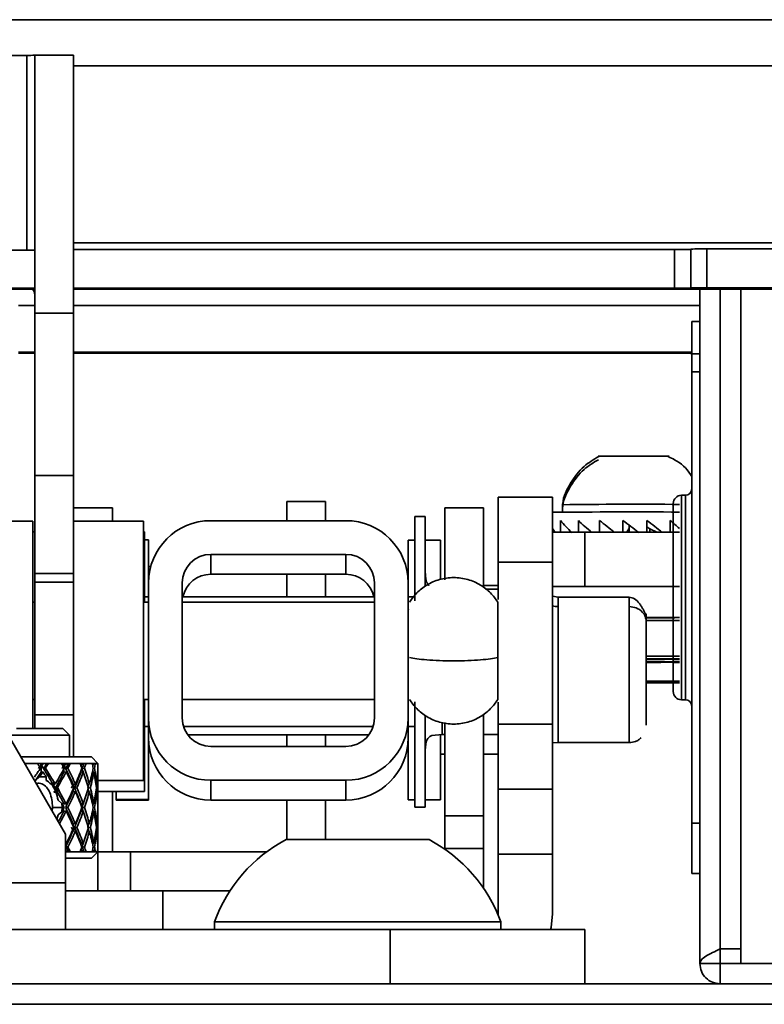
# Model space of a CAD drawing. Header units: millimetres. Extents: x 1 to 1119, y -1 to 863.
# Tile 5 of 211: x 201 to 214, y 154 to 170. Entities that reach past the tile are written whole.
import ezdxf

# ---------------------------------------------------------------- set-up
doc = ezdxf.new("R2010")
doc.units = ezdxf.units.MM

msp = doc.modelspace()

# ---------------------------------------------------------------- linework, layer by layer
at = {"color": 7, "linetype": 'Continuous', "lineweight": 35}
for p, q in [((188.5892, 170.0625), (247.8558, 170.0625)), ((198.6432, 169.4811), (201.5879, 169.4811)), ((201.5879, 169.4811), (201.5879, 166.3062)), ((201.7149, 169.4834), (202.3474, 169.4834)), ((201.7149, 165.2744), (201.7149, 169.4834)), ((202.3474, 165.2744), (202.3474, 169.4834)), ((201.5879, 166.3062), (198.6432, 166.3062)), ((201.5879, 166.3026), (198.6432, 166.3026)), ((201.5879, 166.3026), (201.7149, 166.3026)), ((212.1413, 166.3147), (202.3474, 166.3147)), ((212.1413, 166.3147), (212.1413, 165.6822)), ((212.4059, 166.3223), (212.4059, 165.6898)), ((212.6705, 165.6913), (212.6705, 166.3238)), ((245.7391, 166.3238), (212.6705, 166.3238)), ((201.7149, 165.6822), (189.6842, 165.6822)), ((189.6842, 165.6675), (201.7149, 165.6675)), ((212.1413, 165.6822), (202.3474, 165.6822)), ((202.3474, 165.6675), (247.8558, 165.6675)), ((212.4059, 165.6898), (212.4059, 165.6838)), ((212.5559, 165.6675), (212.5559, 154.673)), ((245.7391, 165.6913), (212.6705, 165.6913)), ((213.2226, 154.673), (213.2226, 165.6675)), ((202.3474, 165.2744), (201.7149, 165.2744)), ((201.7149, 162.6286), (201.7149, 165.2744)), ((202.3474, 162.6286), (202.3474, 165.2744)), ((212.5559, 165.1397), (212.4226, 165.1397)), ((201.4531, 164.6241), (201.7149, 164.6241)), ((202.3474, 164.6241), (212.1371, 164.6241)), ((212.5559, 164.3197), (212.4226, 164.3197)), ((212.4226, 164.3197), (212.4226, 156.9597)), ((201.7149, 162.6286), (202.3474, 162.6286)), ((201.7149, 161.032), (201.7149, 162.6286)), ((202.3474, 161.032), (202.3474, 162.6286)), ((205.8244, 162.2077), (206.4569, 162.2077)), ((205.8244, 161.893), (205.8244, 162.2077)), ((206.4569, 161.893), (206.4569, 162.2077)), ((210.1526, 162.2772), (209.267, 162.2772)), ((209.267, 161.2188), (209.267, 162.2772)), ((210.1526, 161.2188), (210.1526, 162.2772)), ((212.3226, 162.3063), (212.2559, 162.3063)), ((202.3483, 162.1044), (202.9807, 162.1044)), ((202.3483, 161.8873), (202.3483, 162.1044)), ((202.9807, 161.8873), (202.9807, 162.1044)), ((208.3994, 162.1044), (209.0318, 162.1044)), ((208.3994, 162.1044), (208.3994, 160.9278)), ((209.0318, 162.1044), (209.0318, 160.8183)), ((210.3156, 162.1525), (210.3156, 162.0319)), ((201.686, 161.8873), (200.363, 161.8873)), ((201.686, 158.5036), (201.686, 161.8873)), ((203.4904, 161.8873), (202.3474, 161.8873)), ((203.4904, 157.6539), (203.4904, 161.8873)), ((206.7865, 161.893), (204.5851, 161.893)), ((208.0804, 161.9635), (207.9111, 161.9635)), ((207.9111, 161.4628), (207.9111, 161.9635)), ((208.0804, 161.9635), (208.0804, 161.4628)), ((210.2865, 161.7035), (210.2865, 161.8943)), ((210.5758, 161.7039), (210.5758, 161.8958)), ((210.9216, 161.7039), (210.9216, 161.8968)), ((211.3023, 161.7039), (211.3023, 161.8974)), ((211.6938, 161.7039), (211.6938, 161.8973)), ((212.0716, 161.7039), (212.0716, 161.8967)), ((201.7149, 161.7095), (201.686, 161.7095)), ((203.5027, 161.7095), (203.4904, 161.7095)), ((203.5027, 160.5644), (203.5027, 161.7095)), ((210.6818, 161.7039), (210.6818, 160.8183)), ((212.2226, 161.7039), (210.6818, 161.7039)), ((211.1476, 161.716), (211.1246, 161.7039)), ((211.3992, 161.7604), (211.3655, 161.7039)), ((211.3992, 161.7039), (211.3992, 161.7604)), ((211.4016, 161.8206), (211.4016, 161.7039)), ((211.6938, 161.7947), (211.7382, 161.7601)), ((211.8531, 161.7039), (211.7382, 161.7601)), ((211.7382, 161.7039), (211.7382, 161.7601)), ((203.5691, 161.5817), (203.5027, 161.5817)), ((203.5691, 160.877), (203.5691, 161.5817)), ((207.8025, 161.5753), (207.8025, 160.877)), ((207.8025, 161.5753), (207.9111, 161.5753)), ((208.0804, 161.5753), (208.3274, 161.5753)), ((208.3274, 161.5753), (208.3274, 160.935)), ((207.9111, 160.5849), (207.9111, 161.4628)), ((208.0804, 161.4628), (208.0804, 160.8183)), ((204.5851, 161.3427), (206.7865, 161.3427)), ((204.5851, 161.0192), (204.5851, 161.3427)), ((206.7865, 161.0192), (206.7865, 161.3427)), ((210.1526, 161.2188), (209.267, 161.2188)), ((209.267, 160.6087), (209.267, 161.2188)), ((210.1526, 158.573), (210.1526, 161.2188)), ((203.6046, 161.1431), (203.5691, 161.1431)), ((207.8025, 161.0788), (207.7811, 161.0845)), ((202.3474, 161.032), (201.7149, 161.032)), ((201.7149, 160.8921), (201.7149, 161.032)), ((202.3474, 160.8921), (201.7149, 160.8921)), ((201.7149, 158.7274), (201.7149, 160.8921)), ((202.3474, 160.8921), (202.3474, 161.032)), ((202.3474, 158.7274), (202.3474, 160.8921)), ((204.5851, 161.0192), (206.7865, 161.0192)), ((205.8244, 160.6512), (205.8244, 161.0192)), ((206.4569, 160.6512), (206.4569, 161.0192)), ((203.5691, 160.877), (203.5691, 158.6757)), ((204.1195, 158.6757), (204.1195, 160.877)), ((207.2522, 160.877), (207.2522, 158.6757)), ((207.8025, 158.6757), (207.8025, 160.877)), ((209.0318, 160.8344), (209.267, 160.8344)), ((209.267, 160.7782), (209.063, 160.7782)), ((212.2226, 160.8183), (210.1526, 160.8183)), ((210.6818, 160.8183), (212.2226, 160.8183)), ((201.7149, 160.5644), (201.686, 160.5644)), ((203.5691, 160.5644), (203.4904, 160.5644)), ((203.5691, 160.6512), (203.5027, 160.6512)), ((207.2522, 160.6512), (204.1195, 160.6512)), ((207.2522, 160.5644), (204.1195, 160.5644)), ((207.9111, 160.6512), (207.8025, 160.6512)), ((210.2451, 160.6439), (210.1526, 160.6593)), ((211.405, 160.6439), (210.2451, 160.6439)), ((207.8063, 160.431), (207.8025, 160.452)), ((212.2226, 160.312), (211.6802, 160.312)), ((202.2151, 156.7799), (200.363, 159.9878)), ((212.2226, 159.2505), (211.6802, 159.2505)), ((201.686, 158.9769), (201.7149, 158.9769)), ((203.4904, 158.9769), (203.5691, 158.9769)), ((203.5027, 157.6919), (203.5027, 158.9769)), ((204.1195, 158.9769), (207.2522, 158.9769)), ((212.2559, 158.973), (212.3226, 158.973)), ((207.9111, 157.2222), (207.9111, 158.939)), ((209.267, 158.573), (209.267, 158.9342)), ((202.3474, 158.7274), (201.7149, 158.7274)), ((201.7149, 158.5036), (201.7149, 158.7274)), ((202.3474, 158.0406), (202.3474, 158.7274)), ((203.5691, 158.4922), (203.5691, 158.6757)), ((207.8025, 158.4922), (207.8025, 158.6757)), ((208.0804, 158.7029), (208.0804, 157.2222)), ((209.0318, 158.7299), (209.0318, 157.0774)), ((202.1754, 158.5036), (201.4178, 158.5036)), ((202.2813, 158.3977), (202.1754, 158.5036)), ((203.5027, 158.5345), (203.5691, 158.5345)), ((203.5691, 158.4922), (203.5691, 158.3644)), ((204.1414, 158.5345), (207.2302, 158.5345)), ((207.8025, 158.5345), (207.9111, 158.5345)), ((207.8025, 158.4922), (207.8025, 158.3643)), ((208.3994, 158.6001), (208.3994, 157.0774)), ((210.1526, 158.573), (209.267, 158.573)), ((209.267, 157.5147), (209.267, 158.573)), ((210.1526, 157.5147), (210.1526, 158.573)), ((201.281, 158.3977), (202.2813, 158.3977)), ((202.2813, 158.0406), (202.2813, 158.3977)), ((203.5691, 157.3484), (203.5691, 158.3644)), ((204.2097, 158.4003), (207.1619, 158.4003)), ((205.8244, 158.21), (205.8244, 158.4003)), ((206.4569, 158.21), (206.4569, 158.4003)), ((207.8025, 158.3643), (207.8025, 157.3419)), ((208.3274, 158.4042), (208.3274, 157.3419)), ((208.3556, 158.4075), (208.3994, 158.4075)), ((209.0318, 158.4075), (209.267, 158.4075)), ((206.7865, 158.21), (204.5851, 158.21)), ((210.1526, 158.2714), (210.2451, 158.2733)), ((210.2451, 158.2733), (211.405, 158.2733)), ((201.4872, 158.0406), (201.769, 158.0406)), ((201.769, 158.0406), (202.6385, 158.0406)), ((202.7443, 157.9347), (202.6385, 158.0406)), ((208.3994, 158.0828), (208.3274, 158.0828)), ((209.267, 158.0828), (209.0318, 158.0828)), ((201.7558, 157.9347), (201.5484, 157.9347)), ((201.8373, 157.9347), (201.7558, 157.9347)), ((201.8176, 157.9096), (201.7775, 157.8496)), ((201.8176, 157.9096), (201.8492, 157.9168)), ((201.8176, 157.9096), (201.8176, 157.7898)), ((201.8568, 157.8496), (201.8176, 157.9096)), ((201.861, 157.9347), (201.8373, 157.9347)), ((201.9386, 157.9347), (201.861, 157.9347)), ((202.152, 157.9347), (201.9386, 157.9347)), ((202.2165, 157.9347), (202.152, 157.9347)), ((202.19, 157.9096), (202.2258, 157.9168)), ((202.2351, 157.9347), (202.2165, 157.9347)), ((202.2564, 157.8569), (202.2206, 157.8496)), ((202.2951, 157.9347), (202.2351, 157.9347)), ((202.4536, 157.9347), (202.2951, 157.9347)), ((202.4992, 157.9347), (202.4536, 157.9347)), ((202.4666, 157.9096), (202.5056, 157.9168)), ((202.5266, 157.8569), (202.4877, 157.8496)), ((202.512, 157.9347), (202.4992, 157.9347)), ((202.5527, 157.9347), (202.512, 157.9347)), ((202.6515, 157.9347), (202.5527, 157.9347)), ((202.6767, 157.9347), (202.6515, 157.9347)), ((202.6565, 157.9126), (202.6801, 157.9168)), ((202.6909, 157.8569), (202.6675, 157.8527)), ((202.6834, 157.9347), (202.6767, 157.9347)), ((202.7035, 157.9347), (202.6834, 157.9347)), ((202.7397, 157.9347), (202.7035, 157.9347)), ((202.7438, 157.9347), (202.7397, 157.9347)), ((202.7406, 157.9162), (202.744, 157.9168)), ((202.7442, 157.8569), (202.7428, 157.8566)), ((202.7442, 157.9347), (202.7438, 157.9347)), ((201.7937, 157.7138), (201.7267, 157.6552)), ((201.9033, 157.7137), (201.7936, 157.7136)), ((201.8176, 157.7898), (201.8492, 157.7971)), ((201.9042, 157.6553), (201.9037, 157.7139)), ((202.19, 157.7898), (202.2258, 157.7971)), ((202.4666, 157.7898), (202.5056, 157.7971)), ((202.6547, 157.7926), (202.6801, 157.7971)), ((202.7406, 157.7965), (202.744, 157.7971)), ((202.7443, 157.3175), (202.7443, 157.7538)), ((203.5027, 157.4762), (203.5027, 157.6919)), ((202.0147, 157.5928), (202.0027, 157.5723)), ((202.0147, 157.5554), (202.0027, 157.5723)), ((202.0147, 157.5928), (202.0391, 157.5954)), ((202.0147, 157.5554), (202.0147, 157.5928)), ((202.0147, 157.5928), (202.0494, 157.5328)), ((202.0391, 157.5954), (202.0538, 157.6047)), ((202.0716, 157.5352), (202.0494, 157.5328)), ((202.314, 157.5328), (202.3404, 157.5928)), ((202.3404, 157.5928), (202.3784, 157.5964)), ((202.3404, 157.5928), (202.3661, 157.5328)), ((202.404, 157.5365), (202.3661, 157.5329)), ((202.5729, 157.5934), (202.6064, 157.5964)), ((202.6222, 157.5365), (202.5889, 157.5335)), ((202.7124, 157.5952), (202.7261, 157.5964)), ((202.7316, 157.5365), (202.7195, 157.5355)), ((202.7443, 157.6539), (203.4904, 157.6539)), ((204.5851, 157.6597), (206.7865, 157.6597)), ((204.5851, 157.6597), (204.5851, 157.3362)), ((206.7865, 157.6597), (206.7865, 157.3362)), ((209.267, 156.4563), (209.267, 157.5147)), ((209.267, 157.5147), (210.1526, 157.5147)), ((210.1526, 156.4563), (210.1526, 157.5147)), ((202.3404, 157.473), (202.3784, 157.4767)), ((202.5712, 157.4735), (202.6064, 157.4767)), ((202.7121, 157.4755), (202.7261, 157.4767)), ((202.7443, 157.4762), (203.5027, 157.4762)), ((202.9807, 156.4902), (202.9807, 157.4762)), ((203.0442, 157.3484), (203.0442, 157.4762)), ((202.0043, 157.2137), (201.9993, 157.1537)), ((202.0043, 157.2137), (202.1608, 157.2137)), ((202.1585, 157.2826), (202.0944, 157.3328)), ((202.1608, 157.2137), (202.1581, 157.2824)), ((202.1581, 157.145), (202.1608, 157.2137)), ((202.1894, 157.2736), (202.2258, 157.2736)), ((202.2559, 157.2137), (202.2196, 157.2137)), ((202.466, 157.2736), (202.5056, 157.2736)), ((202.5263, 157.2137), (202.4867, 157.2137)), ((202.656, 157.2736), (202.6801, 157.2736)), ((202.6907, 157.2137), (202.6686, 157.2137)), ((202.7407, 157.2736), (202.744, 157.2736)), ((202.7443, 157.2137), (202.7428, 157.2137)), ((203.0442, 157.3484), (203.5691, 157.3484)), ((203.0442, 157.3355), (203.0442, 157.3484)), ((203.5691, 157.3355), (203.0442, 157.3355)), ((203.5691, 157.3355), (203.5691, 157.3484)), ((204.5851, 157.3362), (206.7865, 157.3362)), ((205.8244, 156.6919), (205.8244, 157.3362)), ((206.4569, 156.6919), (206.4569, 157.3362)), ((207.9111, 157.3419), (207.8025, 157.3419)), ((207.9111, 157.2222), (208.0804, 157.2222)), ((208.3274, 157.3419), (208.0804, 157.3419)), ((202.0768, 157.0194), (202.0944, 157.0947)), ((202.0944, 157.0947), (202.1584, 157.1448)), ((202.1894, 157.1539), (202.2258, 157.1539)), ((202.466, 157.1539), (202.5056, 157.1539)), ((202.656, 157.1539), (202.6801, 157.1539)), ((202.7407, 157.1539), (202.744, 157.1539)), ((202.7443, 156.6737), (202.7443, 157.1099)), ((208.3994, 157.0774), (209.0318, 157.0774)), ((208.3994, 157.0774), (208.3994, 156.5482)), ((209.0318, 157.0774), (209.0318, 156.5482)), ((202.121, 156.9572), (202.1161, 156.9514)), ((202.1178, 156.9483), (202.121, 156.9572)), ((202.3404, 156.8347), (202.314, 156.8946)), ((202.3404, 156.9544), (202.3784, 156.9508)), ((202.3661, 156.8946), (202.3404, 156.8347)), ((202.404, 156.8909), (202.3661, 156.8946)), ((202.5712, 156.954), (202.6064, 156.9508)), ((202.6222, 156.8909), (202.5889, 156.8939)), ((202.7121, 156.952), (202.7261, 156.9508)), ((202.7316, 156.8909), (202.7195, 156.892)), ((212.5559, 156.9597), (212.4226, 156.9597)), ((202.2151, 155.9847), (202.2151, 156.7799)), ((202.3404, 156.8347), (202.3784, 156.831)), ((202.5729, 156.8341), (202.6064, 156.831)), ((202.7124, 156.8322), (202.7261, 156.831)), ((202.2151, 156.6325), (202.2258, 156.6304)), ((202.2564, 156.5706), (202.2206, 156.5778)), ((202.4666, 156.6376), (202.5056, 156.6304)), ((202.5266, 156.5706), (202.4877, 156.5778)), ((202.6547, 156.6349), (202.6801, 156.6304)), ((202.6909, 156.5706), (202.6675, 156.5747)), ((202.7406, 156.631), (202.744, 156.6304)), ((202.7442, 156.5706), (202.7428, 156.5708)), ((205.8109, 156.6919), (208.1442, 156.6919)), ((208.3994, 156.5482), (208.3994, 156.5359)), ((208.3994, 156.5482), (209.0318, 156.5482)), ((209.0318, 156.5482), (209.0318, 155.9847)), ((202.2151, 156.5128), (202.2258, 156.5106)), ((202.6385, 156.3869), (202.2151, 156.3869)), ((202.2165, 156.4927), (202.2351, 156.4927)), ((202.2351, 156.4927), (202.2951, 156.4927)), ((202.2951, 156.4927), (202.4536, 156.4927)), ((202.4536, 156.4927), (202.4992, 156.4927)), ((202.4666, 156.5179), (202.5056, 156.5106)), ((202.4992, 156.4927), (202.512, 156.4927)), ((202.512, 156.4927), (202.5527, 156.4927)), ((202.5527, 156.4927), (202.6515, 156.4927)), ((202.6385, 156.3869), (202.7443, 156.4927)), ((202.6515, 156.4927), (202.6767, 156.4927)), ((202.6565, 156.5148), (202.6801, 156.5106)), ((202.6767, 156.4927), (202.6834, 156.4927)), ((202.6834, 156.4927), (202.7035, 156.4927)), ((202.7035, 156.4927), (202.7397, 156.4927)), ((202.7397, 156.4927), (202.7438, 156.4927)), ((202.7406, 156.5112), (202.744, 156.5106)), ((202.7443, 156.4902), (202.7417, 156.4902)), ((202.7438, 156.4927), (202.7442, 156.4927)), ((202.7443, 156.4902), (202.7443, 155.8577)), ((203.2734, 156.4902), (202.7443, 156.4902)), ((203.2734, 156.4902), (205.4925, 156.4902)), ((203.2734, 156.4902), (203.2734, 155.8577)), ((209.267, 155.4793), (209.267, 156.4563)), ((209.267, 156.4563), (210.1526, 156.4563)), ((210.1526, 156.4563), (210.1526, 155.4793)), ((212.5559, 156.1397), (212.4226, 156.1397)), ((195.8651, 155.9847), (202.2151, 155.9847)), ((202.2151, 155.9847), (202.2151, 155.2253)), ((209.0274, 155.9025), (209.0318, 155.9847)), ((203.8026, 155.8577), (202.2151, 155.8577)), ((203.8026, 155.2253), (203.8026, 155.8577)), ((204.8979, 155.8577), (203.8026, 155.8577)), ((209.2666, 155.4646), (209.267, 155.4793)), ((204.6443, 155.3519), (204.6443, 155.2253)), ((204.6443, 155.3519), (209.3109, 155.3519)), ((209.3109, 155.2253), (209.3109, 155.3519)), ((207.5068, 155.2253), (190.5734, 155.2253)), ((207.5068, 155.2253), (210.6818, 155.2253)), ((207.5068, 154.3397), (207.5068, 155.2253)), ((210.6818, 155.2253), (210.6818, 154.3397)), ((212.8893, 154.9087), (213.2226, 154.9087)), ((212.8893, 154.9087), (212.8893, 154.673)), ((212.5559, 154.673), (212.8893, 154.673)), ((212.8893, 154.673), (212.8893, 154.3397)), ((212.8893, 154.673), (213.2226, 154.673)), ((215.6136, 154.673), (213.2226, 154.673)), ((579.0159, 154.3397), (176.6093, 154.3397)), ((176.845, 154.0063), (578.7802, 154.0063))]:
    msp.add_line(p, q, dxfattribs=at)
at = {"color": 8, "linetype": 'Continuous', "lineweight": 35}
for p, q in [((247.8558, 169.3074), (202.3474, 169.3074)), ((247.8558, 166.4262), (202.3474, 166.4262)), ((212.8893, 165.6675), (212.8893, 154.9087)), ((201.4531, 165.4026), (201.7149, 165.4026)), ((202.3474, 165.4026), (212.5559, 165.4026)), ((201.7149, 164.6388), (201.4531, 164.6388)), ((212.4226, 164.6388), (202.3474, 164.6388)), ((212.2559, 162.3063), (212.2559, 158.973)), ((212.3226, 158.973), (212.3226, 162.3063)), ((210.2451, 160.6439), (210.2451, 160.4912)), ((211.405, 160.6439), (211.405, 160.4912)), ((207.8063, 160.431), (207.8025, 160.4485)), ((210.2451, 158.2733), (210.2451, 160.4912)), ((211.405, 160.4912), (211.405, 158.2733)), ((212.2226, 159.2766), (211.6802, 159.2766)), ((208.3556, 158.4075), (208.3556, 158.5967)), ((202.19, 157.9096), (202.19, 157.8651)), ((202.19, 157.8486), (202.19, 157.7898)), ((202.4666, 157.9096), (202.4666, 157.9016)), ((202.4666, 157.8118), (202.4666, 157.7898)), ((202.3404, 157.5619), (202.3404, 157.5928)), ((202.3404, 157.473), (202.3404, 157.511)), ((202.3404, 156.9164), (202.3404, 156.9544)), ((202.3404, 156.8347), (202.3404, 156.8655)), ((202.4666, 156.6157), (202.4666, 156.6376)), ((202.4666, 156.5179), (202.4666, 156.5258))]:
    msp.add_line(p, q, dxfattribs=at)
at = {"color": 7, "linetype": 'Continuous', "lineweight": 35, "flags": 128}
for points in [[(212.1456, 160.3068), (211.8678, 160.3076), (211.6724, 160.3078)], [(211.6822, 160.2657), (211.8809, 160.2655), (212.2226, 160.2645)], [(211.6837, 159.6838), (211.8809, 159.6835), (212.2226, 159.6825)], [(212.1343, 159.6278), (212.2216, 159.6281), (212.2226, 159.6281)], [(212.1343, 159.5793), (212.2216, 159.5796), (212.2226, 159.5796)], [(208.0806, 158.1485), (208.0806, 158.1431), (208.0838, 158.2003), (208.0888, 158.2447), (208.0974, 158.2871), (208.1035, 158.3061), (208.1071, 158.3149), (208.111, 158.3232), (208.12, 158.3384), (208.1306, 158.3516), (208.1568, 158.3728), (208.1895, 158.3878), (208.3556, 158.4075), (208.3556, 158.4075)], [(210.1239, 155.2253), (210.1307, 155.257), (210.1526, 155.4793)]]:
    msp.add_lwpolyline(points, dxfattribs=at)
at = {"color": 7, "linetype": 'Continuous', "lineweight": 35}
for centre, radius, start, end in [((201.6195, 175.0477), 5.5667, 269.6747, 270.98188), ((201.6195, 171.8728), 5.5667, 269.6747, 270.98188), ((212.2076, 177.8389), 11.5244, 269.67032, 270.9858), ((212.6042, 154.8001), 11.5239, 89.67029, 90.98583), ((201.5885, 165.5769), 0.1265, 359.90083, 45.7676), ((212.2075, 177.2311), 11.5491, 269.67172, 270.9844), ((212.6042, 154.1676), 11.5239, 89.67029, 90.98583), ((212.2031, 153.0741), 11.5502, 89.01513, 90.32768), ((212.5301, 170.3727), 5.7576, 268.72134, 270.2568), ((211.3665, 134.4156), 28.5309, 89.61831, 90.94573), ((211.6828, 144.0625), 18.8838, 88.86918, 90.38299), ((212.3226, 162.4063), 0.1, 270, 0), ((212.2559, 162.173), 0.1333, 90, 180), ((211.4828, -34.9662), 197.0014, 89.784838, 90.386879), ((211.4789, 83.4565), 78.7047, 89.45858, 90.8469), ((204.5852, 160.877), 1.016, 90.0006, 179.99912), ((206.7865, 160.877), 1.016, 0.00088, 89.9994), ((210.6658, -0.2722), 161.9761, 89.99434, 90.181523), ((204.5851, 160.877), 0.4657, 90.00005, 179.99934), ((206.7865, 160.877), 0.4657, 0.00312, 89.99749), ((204.5851, 160.5535), 0.4656, 89.99936, 167.89521), ((206.7865, 160.5535), 0.4657, 12.10645, 89.99899), ((211.7344, 136.0659), 23.5719, 88.9675, 90.14893), ((211.6159, 19.1632), 140.4779, 89.752564, 89.97262), ((211.739, 182.8727), 23.2425, 269.86242, 271.03571), ((211.6161, 19.4297), 140.163, 89.752053, 89.972603), ((211.7391, 136.3544), 23.2349, 88.9641, 90.13778), ((211.739, 182.8242), 23.2425, 269.86242, 271.03571), ((212.2559, 159.1063), 0.1333, 180, 270), ((212.3226, 158.873), 0.1, 0, 90), ((204.5851, 158.6757), 1.016, 180.00094, 269.99948), ((204.5851, 158.6757), 0.4657, 180.00097, 269.99995), ((206.7865, 158.6757), 1.016, 270.00052, 359.99906), ((206.7865, 158.6757), 0.4657, 270.00251, 359.99658), ((204.5852, 158.3522), 1.016, 180.00108, 269.9992), ((206.7865, 158.3522), 1.016, 270.0008, 359.99892), ((206.9776, 154.4983), 2.4846, 118.00594, 159.90535), ((206.9776, 154.4983), 2.4846, 20.09465, 61.99406)]:
    msp.add_arc(centre, radius, start, end, dxfattribs=at)
for centre, major_axis, ratio, start_param, end_param in [((211.4755, 161.8885), (1.4996, -1.0045), 0.4354723, 4.1310709, 4.2943977), ((211.4755, 161.8885), (1.5261, -1.1085), 0.3007844, 4.3136771, 4.4770039), ((211.4755, 161.8885), (1.5489, -1.1714), 0.1732665, 4.480212, 4.6435388), ((211.4755, 161.8885), (1.5609, -1.2014), 0.0502049, 4.639863, 4.8031898), ((211.4755, 161.8885), (1.5597, -1.201), 0.0714687, 1.322264, 1.4855908), ((211.4755, 161.8885), (1.5454, -1.1702), 0.1948542, 1.2186208, 1.3257801), ((211.4755, 161.8885), (1.4859, -0.8342), 0.577583, 4.0158337, 4.0728013), ((199.0401, 157.2736), (3.4882, 3.4882), 0.3572686, 5.1740788, 5.213645), ((199.0401, 157.1539), (-3.2188, 3.2188), 0.5694702, 4.3856662, 4.4071194), ((199.0037, 157.2736), (-3.2188, 3.2188), 0.5694701, 4.367269, 4.3741625), ((199.0401, 157.2736), (-3.2188, 3.2188), 0.5694701, 4.3692535, 4.3741625), ((199.0401, 157.2736), (3.4882, 3.4882), 0.3572686, 5.2300574, 5.2349664), ((199.0037, 157.2736), (-3.2188, 3.2188), 0.56947, 4.2809909, 4.3508623), ((199.0133, 157.1539), (3.4882, 3.4882), 0.3572685, 5.2444834, 5.2679233), ((199.0401, 157.1539), (3.4882, 3.4882), 0.3572685, 5.24647, 5.2679233), ((199.0401, 157.2736), (-3.2188, 3.2188), 0.56947, 4.2946262, 4.3528409), ((199.0401, 157.2736), (3.3663, 3.3663), 0.4591076, 5.2323003, 5.3009114), ((199.0401, 157.1539), (3.0468, -3.0468), 0.691406, 1.1568067, 1.1782599), ((199.0005, 157.2591), (3.3663, 3.3663), 0.4591076, 5.3028962, 5.3193084), ((199.0005, 157.2736), (-3.0468, 3.0468), 0.691406, 4.2800028, 4.2868963), ((199.0005, 157.2736), (3.0468, -3.0468), 0.6914061, 1.0521318, 1.1384098), ((199.008, 157.2591), (3.0468, -3.0468), 0.6914061, 1.1259666, 1.1423789), ((199.0401, 157.2736), (-3.0468, 3.0468), 0.691406, 4.2819874, 4.2868963), ((199.008, 157.1539), (3.3663, 3.3663), 0.4591076, 5.3317516, 5.3551897), ((199.0401, 157.2736), (3.3663, 3.3663), 0.4591076, 5.3173239, 5.3222328), ((199.0401, 157.1539), (3.3663, 3.3663), 0.4591076, 5.3337364, 5.3551897), ((199.0401, 157.2736), (3.0468, -3.0468), 0.6914061, 1.0531279, 1.1239818), ((199.0401, 157.2736), (3.2188, 3.2188), 0.56947, 5.3173239, 5.3881779), ((199.0401, 157.1539), (2.8516, -2.8516), 0.8290438, 1.0695402, 1.0909935), ((198.9985, 157.2736), (2.8516, -2.8516), 0.8290437, 1.0511432, 1.0580367), ((198.9985, 157.2736), (-2.8516, 2.8516), 0.8290438, 4.161955, 4.192736), ((199.0037, 157.2591), (-2.8516, 2.8516), 0.8290438, 4.1802929, 4.1967051), ((199.0037, 157.1539), (3.2188, 3.2188), 0.56947, 5.4190181, 5.4424562), ((199.0401, 157.2736), (2.8516, -2.8516), 0.8290437, 1.0531278, 1.0580367), ((199.0401, 157.2736), (3.2188, 3.2188), 0.56947, 5.4045906, 5.4094995), ((199.0401, 157.1539), (3.2188, 3.2188), 0.56947, 5.4210029, 5.4424562), ((199.0401, 157.2736), (-2.8516, 2.8516), 0.8290438, 4.1074541, 4.1783081), ((199.0401, 157.2736), (3.0468, 3.0468), 0.6914061, 5.4045903, 5.4754443), ((199.0401, 157.1539), (2.6347, -2.6347), 0.9882091, 0.9822735, 1.0037268), ((199.0401, 157.2736), (2.6347, -2.6347), 0.9882091, 0.965859, 0.970768), ((199.0401, 157.2736), (3.0468, 3.0468), 0.6914061, 5.4918573, 5.4967662), ((199.0401, 157.1539), (3.0468, 3.0468), 0.6914061, 5.5082693, 5.5297226), ((199.0401, 157.2736), (2.6347, -2.6347), 0.9882091, 0.8785943, 0.9494483), ((199.0401, 157.2736), (2.8516, 2.8516), 0.8290437, 5.4918568, 5.5627108), ((199.0401, 157.1539), (2.8234, 2.8234), 0.8492561, 5.6073963, 5.6288496), ((199.0401, 157.1539), (2.8516, 2.8516), 0.8290438, 5.5955359, 5.6169891), ((199.0401, 157.2736), (2.8234, 2.8234), 0.8492561, 5.558223, 5.5745713), ((199.0401, 157.2736), (2.8234, 2.8234), 0.849256, 5.5909843, 5.5958932), ((199.0401, 157.2736), (2.8516, 2.8516), 0.8290437, 5.5791237, 5.5840326), ((199.0133, 157.1539), (3.4882, 3.4882), 0.3572688, 5.191289, 5.2280728), ((199.0401, 157.1539), (3.4882, 3.4882), 0.3572688, 5.2072999, 5.2300574), ((199.0401, 157.1539), (-3.2188, 3.2188), 0.5694701, 4.3465257, 4.3692535), ((199.008, 157.1539), (3.3663, 3.3663), 0.4591076, 5.2452847, 5.3153393), ((199.0401, 157.1539), (3.3663, 3.3663), 0.4591076, 5.2489966, 5.3173239), ((199.0401, 157.1539), (3.0468, -3.0468), 0.6914061, 1.0693527, 1.1403943), ((199.0037, 157.1539), (3.2188, 3.2188), 0.5694701, 5.332551, 5.4026058), ((199.0401, 157.1539), (3.2188, 3.2188), 0.5694701, 5.3335488, 5.4045903), ((199.0401, 157.1539), (-2.8516, 2.8516), 0.8290438, 4.123679, 4.1947206), ((199.0401, 157.1539), (3.0468, 3.0468), 0.691406, 5.4208153, 5.4918569), ((199.0401, 157.1539), (-2.6347, 2.6347), 0.9882091, 4.0364129, 4.1074545), ((199.0401, 157.1539), (2.8516, 2.8516), 0.8290437, 5.5080817, 5.5791233), ((199.0401, 157.1539), (2.8234, 2.8234), 0.8492561, 5.5791233, 5.5909839), ((199.0037, 157.2736), (-3.2188, 3.2188), 0.5694701, 4.1947206, 4.2647676), ((199.0401, 157.2736), (3.2188, 3.2188), 0.56947, 5.2300574, 5.301099), ((199.0005, 157.2736), (3.0468, -3.0468), 0.691406, 0.9658614, 1.0359084), ((199.0401, 157.2736), (3.0468, -3.0468), 0.691406, 0.9658614, 1.036903), ((199.0401, 157.2736), (3.0468, 3.0468), 0.691406, 5.317324, 5.3883655), ((198.9985, 157.2736), (-2.8516, 2.8516), 0.8290438, 4.0747817, 4.0902348), ((199.0005, 157.1539), (3.0468, 3.0468), 0.691406, 5.4198176, 5.4368652), ((199.0401, 157.2736), (-2.8516, 2.8516), 0.8290438, 4.0201877, 4.0912293), ((199.0401, 157.2736), (2.8516, 2.8516), 0.8290437, 5.4045904, 5.475632), ((199.0401, 157.2736), (2.6347, -2.6347), 0.9882091, 0.791328, 0.8623695), ((199.0401, 157.2736), (-3.2188, 3.2188), 0.5694701, 4.1947206, 4.2478289), ((199.0037, 157.1539), (3.2188, 3.2188), 0.5694701, 5.2462205, 5.3163278), ((199.0401, 157.1539), (3.2188, 3.2188), 0.5694701, 5.2462205, 5.3173239), ((199.0401, 157.1539), (3.0468, -3.0468), 0.6914061, 0.9820245, 1.0531279), ((199.0401, 157.1539), (3.0468, 3.0468), 0.6914061, 5.333487, 5.4045903), ((199.0401, 157.1539), (-2.8516, 2.8516), 0.8290437, 4.0363507, 4.1074541), ((199.0401, 157.1539), (2.8516, 2.8516), 0.8290438, 5.4207534, 5.4918567), ((199.0401, 157.1539), (2.6347, -2.6347), 0.9882091, 0.8074916, 0.8785949), ((199.0401, 157.1539), (-3.2188, 3.2188), 0.5694701, 4.2108837, 4.2294434), ((199.0401, 157.2736), (3.2188, 3.2188), 0.56947, 5.1953245, 5.2138944), ((199.0037, 157.2736), (3.2188, -3.2188), 0.5694701, 0.9668575, 1.0369648), ((199.0401, 157.2736), (3.2188, -3.2188), 0.5694701, 0.9658614, 1.0369648), ((199.0401, 157.2736), (3.0468, 3.0468), 0.6914061, 5.2300574, 5.3011608), ((199.0005, 157.1539), (3.0468, 3.0468), 0.6914061, 5.333487, 5.3573955), ((199.0005, 157.2736), (-3.0468, 3.0468), 0.6914061, 4.0673828, 4.091291), ((199.0401, 157.2736), (-3.0468, 3.0468), 0.6914061, 4.0201877, 4.091291), ((199.0401, 157.2736), (2.8516, 2.8516), 0.8290437, 5.3173239, 5.3884272), ((199.0401, 157.2736), (-2.8516, 2.8516), 0.8290438, 3.9329212, 4.0040245), ((199.0401, 157.2736), (2.6347, 2.6347), 0.9882091, 5.4045904, 5.4756937), ((199.0401, 157.1539), (2.6347, 2.6347), 0.9882091, 5.5080204, 5.5241877), ((199.0401, 157.2736), (2.6347, -2.6347), 0.9882091, 0.7589976, 0.7751649), ((199.0401, 157.2736), (2.6347, 2.6347), 0.9882091, 5.491859, 5.5037196), ((199.0037, 157.1539), (3.2188, 3.2188), 0.5694701, 5.1836734, 5.2300574), ((199.0401, 157.1539), (3.2188, 3.2188), 0.5694701, 5.1769499, 5.2300574), ((199.0401, 157.1539), (3.2188, -3.2188), 0.56947, 0.9820863, 1.0531279), ((199.0005, 157.1539), (3.0468, 3.0468), 0.691406, 5.2472769, 5.3173239), ((199.0401, 157.1539), (3.0468, 3.0468), 0.691406, 5.2462824, 5.3173239), ((199.0401, 157.1539), (3.0468, -3.0468), 0.691406, 0.8948198, 0.9658614), ((199.0401, 157.1539), (2.8516, 2.8516), 0.8290438, 5.3335486, 5.4045902), ((199.0401, 157.1539), (2.8516, -2.8516), 0.8290437, 0.8075533, 0.8785949), ((199.0401, 157.1539), (2.6347, 2.6347), 0.9882091, 5.4208158, 5.4918573), ((199.0401, 157.1539), (2.6347, -2.6347), 0.9882091, 0.7794657, 0.7913263), ((199.0401, 157.2736), (3.0468, 3.0468), 0.6914061, 5.142791, 5.2138326), ((199.0037, 157.2736), (3.2188, -3.2188), 0.5694701, 0.8805795, 0.9506339), ((199.0401, 157.2736), (3.2188, -3.2188), 0.5694701, 0.878595, 0.9496365), ((199.0401, 157.2736), (2.8516, 2.8516), 0.8290438, 5.2300574, 5.3010989), ((198.9985, 157.1539), (2.8516, 2.8516), 0.8290438, 5.3345432, 5.3499962), ((199.0005, 157.2736), (3.0468, -3.0468), 0.691406, 0.8463201, 0.8633673), ((199.0401, 157.2736), (3.0468, -3.0468), 0.691406, 0.7913284, 0.86237), ((199.0401, 157.2736), (2.6347, 2.6347), 0.9882091, 5.3173235, 5.3883651), ((199.0401, 157.2736), (-2.8516, 2.8516), 0.8290437, 3.8456547, 3.9166963), ((199.0005, 157.1539), (3.0468, 3.0468), 0.6914061, 5.1582824, 5.2310535), ((199.0401, 157.1539), (3.0468, 3.0468), 0.6914061, 5.1592035, 5.2300574), ((199.0401, 157.1539), (3.2188, -3.2188), 0.56947, 0.8950074, 0.9658614), ((199.0401, 157.1539), (2.8516, 2.8516), 0.8290438, 5.2464699, 5.3173238), ((199.0401, 157.1539), (-3.0468, 3.0468), 0.6914061, 3.9493337, 4.0201876), ((199.0401, 157.1539), (2.6347, 2.6347), 0.9882091, 5.333737, 5.404591), ((199.0401, 157.1539), (2.8516, -2.8516), 0.8290437, 0.7204745, 0.7913285), ((199.008, 157.2736), (3.3663, -3.3663), 0.4591076, 0.9279956, 0.9514337), ((199.0401, 157.2736), (3.3663, -3.3663), 0.4591076, 0.9279956, 0.9494489), ((199.0401, 157.2736), (2.8516, 2.8516), 0.8290438, 5.1921918, 5.2136451), ((198.9985, 157.1539), (2.8516, 2.8516), 0.8290438, 5.232042, 5.262823), ((199.0037, 157.1683), (2.8516, 2.8516), 0.8290438, 5.2280728, 5.2444851), ((199.0037, 157.2736), (3.2188, -3.2188), 0.56947, 0.8407291, 0.8641672), ((199.0401, 157.2736), (3.2188, -3.2188), 0.56947, 0.8407291, 0.8621824), ((199.0401, 157.2736), (2.6347, 2.6347), 0.9882091, 5.2794585, 5.3009118), ((199.0401, 157.2736), (-3.0468, 3.0468), 0.6914061, 3.8950554, 3.9165087), ((199.0401, 157.2736), (-2.8234, 2.8234), 0.8492561, 3.7959284, 3.8173816), ((199.0401, 157.2736), (2.8516, -2.8516), 0.8290438, 0.6661962, 0.6876494), ((199.0401, 157.1539), (-2.8234, 2.8234), 0.8492561, 3.8502066, 3.866555), ((199.0401, 157.2736), (-2.8234, 2.8234), 0.8492561, 3.833794, 3.8456547), ((199.0401, 157.1539), (3.0468, 3.0468), 0.691406, 5.1378817, 5.1427906), ((199.0401, 157.1539), (3.3663, -3.3663), 0.4591076, 0.9609525, 0.9658614), ((198.9985, 157.1539), (2.8516, 2.8516), 0.8290437, 5.2251486, 5.2320421), ((199.0401, 157.1539), (2.8516, 2.8516), 0.8290437, 5.2251486, 5.2300576), ((199.0401, 157.1539), (3.2188, -3.2188), 0.56947, 0.8736858, 0.8785947), ((199.0401, 157.1539), (2.6347, 2.6347), 0.9882091, 5.3124173, 5.3173263), ((199.0401, 157.1539), (3.0468, -3.0468), 0.6914061, 0.7864191, 0.791328), ((199.0401, 157.1539), (2.8234, -2.8234), 0.849256, 0.6872921, 0.6922011), ((199.0401, 157.1539), (2.8516, -2.8516), 0.8290437, 0.6991527, 0.7040616)]:
    msp.add_ellipse(centre, major_axis=major_axis, ratio=ratio, start_param=start_param, end_param=end_param, dxfattribs=at)
for points, knots in [([(212.4226, 165.1397), (212.4226, 165.1323), (212.4226, 165.1175), (212.4226, 165.0041), (212.4226, 164.8345), (212.4226, 164.6005), (212.4226, 164.4173), (212.4226, 164.3197)], [0, 0, 0, 0, 0.1772534, 0.3540966, 0.5397323, 0.7547104, 1, 1, 1, 1]), ([(210.9083, 162.9406), (210.8248, 162.8908), (210.6392, 162.78), (210.4423, 162.5083), (210.3275, 162.2842), (210.3191, 162.16), (210.3186, 162.1534)], [0, 0, 0, 0, 0.2844103, 0.6324093, 0.9804164, 1, 1, 1, 1]), ([(210.9019, 162.8877), (210.8207, 162.8392), (210.6374, 162.7296), (210.4424, 162.4597), (210.3275, 162.2359), (210.3191, 162.1118), (210.3187, 162.1054)], [0, 0, 0, 0, 0.2790063, 0.6298645, 0.9807308, 1, 1, 1, 1]), ([(212.4226, 162.6127), (212.4161, 162.6243), (212.352, 162.7386), (212.2175, 162.8577), (212.0759, 162.9216), (212.0414, 162.9372)], [0, 0, 0, 0, 0.0788553, 0.7756126, 1, 1, 1, 1]), ([(212.1226, 162.173), (212.1226, 162.1525), (212.1226, 162.121), (212.1226, 161.9298), (212.1226, 161.7319), (212.1226, 161.4863), (212.1226, 161.1293), (212.1226, 160.6397), (212.1226, 160.1501), (212.1226, 159.7931), (212.1226, 159.5474), (212.1226, 159.3495), (212.1226, 159.1583), (212.1226, 159.1268), (212.1226, 159.1063)], [0, 0, 0, 0, 0.11972831, 0.18418033, 0.24999992, 0.31581977, 0.38027173, 0.50000011, 0.61972849, 0.68418045, 0.7499999, 0.81581981, 0.88027159, 1, 1, 1, 1]), ([(209.2626, 160.5644), (209.2256, 160.6161), (209.1478, 160.7249), (208.9803, 160.8536), (208.7744, 160.9438), (208.5429, 160.9758), (208.3114, 160.9438), (208.1055, 160.8536), (207.9379, 160.7249), (207.8602, 160.6161), (207.8232, 160.5644)], [0, 0, 0, 0, 0.1107558, 0.2328731, 0.3639401, 0.4999983, 0.6360564, 0.767134, 0.8892514, 1, 1, 1, 1]), ([(208.1395, 160.837), (208.1378, 160.8382), (208.1307, 160.8431), (208.1214, 160.8563), (208.1121, 160.8716), (208.1061, 160.8836), (208.101, 160.8964), (208.0948, 160.9154), (208.0856, 160.9575), (208.0819, 161.0093), (208.0806, 161.047), (208.0806, 161.0371), (208.0806, 161.0333)], [0, 0, 0, 0, 0.0161462, 0.0678925, 0.0910877, 0.1135796, 0.136643, 0.1617568, 0.2234659, 0.4241311, 0.7791698, 1, 1, 1, 1]), ([(209.2626, 159.6613), (209.2626, 159.7509), (209.2626, 159.9302), (209.2626, 160.1838), (209.2626, 160.3926), (209.2626, 160.5214), (209.2626, 160.5772), (209.2626, 160.5631), (209.2626, 160.5625)], [0, 0, 0, 0, 0.1982865, 0.3965715, 0.5948579, 0.7931427, 0.9914307, 1, 1, 1, 1]), ([(211.6802, 160.2515), (211.6802, 160.2895), (211.6802, 160.3641), (211.6801, 160.3793), (211.6798, 160.3641), (211.6741, 160.3651), (211.6687, 160.3733), (211.6638, 160.3823), (211.6573, 160.3952), (211.6493, 160.4114), (211.6401, 160.4297), (211.6247, 160.4591), (211.6015, 160.4989), (211.5556, 160.5641), (211.4886, 160.629), (211.4337, 160.6388), (211.405, 160.6439)], [0, 0, 0, 0, 0.1975425, 0.3881358, 0.5213861, 0.5632587, 0.5788142, 0.5917535, 0.6034028, 0.6153994, 0.6290981, 0.6452785, 0.685984, 0.7374588, 0.8632857, 1, 1, 1, 1]), ([(211.405, 160.4912), (211.444, 160.487), (211.5252, 160.4782), (211.6175, 160.4133), (211.6712, 160.3327), (211.6773, 160.2778), (211.6802, 160.2515)], [0, 0, 0, 0, 0.2702597, 0.5624325, 0.7897357, 1, 1, 1, 1]), ([(211.6802, 158.5562), (211.6802, 158.5683), (211.6802, 158.5935), (211.6802, 158.6869), (211.6802, 158.8254), (211.6802, 159.0071), (211.6802, 159.216), (211.6802, 159.433), (211.6802, 159.6396), (211.6802, 159.8699), (211.6802, 160.0932), (211.6802, 160.203), (211.6802, 160.2515)], [0, 0, 0, 0, 0.0840509, 0.1752168, 0.2718284, 0.3714144, 0.4710004, 0.5676128, 0.658779, 0.7428284, 0.8864539, 1, 1, 1, 1]), ([(207.8232, 159.6613), (207.8602, 159.6541), (207.9379, 159.6392), (208.1055, 159.6214), (208.3114, 159.609), (208.5429, 159.6046), (208.7744, 159.609), (208.9803, 159.6214), (209.1478, 159.6392), (209.2256, 159.6541), (209.2626, 159.6613)], [0, 0, 0, 0, 0.1107486, 0.2328656, 0.3639433, 0.5000017, 0.6360601, 0.7671272, 0.8892442, 1, 1, 1, 1]), ([(209.2626, 158.9787), (209.2626, 158.9854), (209.2626, 158.9989), (209.2626, 159.1291), (209.2626, 159.3263), (209.2626, 159.5188), (209.2626, 159.6338), (209.2626, 159.6613)], [0, 0, 0, 0, 0.224063, 0.4582461, 0.6924282, 0.9266114, 1, 1, 1, 1]), ([(207.8232, 158.9769), (207.8602, 158.9251), (207.9379, 158.8163), (208.1055, 158.6876), (208.3114, 158.5974), (208.5429, 158.5654), (208.7744, 158.5974), (208.9803, 158.6876), (209.1478, 158.8163), (209.2256, 158.9251), (209.2626, 158.9769)], [0, 0, 0, 0, 0.1107497, 0.2328668, 0.3639437, 0.5000017, 0.6360597, 0.767126, 0.8892432, 1, 1, 1, 1]), ([(211.405, 158.2733), (211.4396, 158.277), (211.4927, 158.2828), (211.5573, 158.3166), (211.5854, 158.3413), (211.5996, 158.3539)], [0, 0, 0, 0, 0.4789209, 0.7367214, 1, 1, 1, 1]), ([(201.8885, 157.8569), (201.8832, 157.8557), (201.8727, 157.8532), (201.8621, 157.8508), (201.8569, 157.8496)], [0, 0, 0, 0, 0.4998196, 1, 1, 1, 1]), ([(202.0043, 157.2137), (202.0023, 157.2575), (201.9983, 157.3454), (201.9628, 157.4629), (201.908, 157.5547), (201.8334, 157.6047), (201.7702, 157.6195), (201.7362, 157.6048), (201.7314, 157.6027)], [0, 0, 0, 0, 0.1911534, 0.3831454, 0.5781951, 0.7743578, 0.968258, 1, 1, 1, 1]), ([(202.0027, 157.5723), (201.9756, 157.6019), (201.9448, 157.6355), (201.9085, 157.6532), (201.9042, 157.6553)], [0, 0, 0, 0, 0.8822028, 1, 1, 1, 1]), ([(202.0944, 157.3328), (202.0842, 157.382), (202.0667, 157.4662), (202.03, 157.5292), (202.0147, 157.5554)], [0, 0, 0, 0, 0.5845234, 1, 1, 1, 1]), ([(202.0391, 157.5954), (202.0356, 157.6036), (202.0304, 157.6161), (202.0249, 157.6319), (202.0225, 157.6395), (202.0214, 157.643)], [0, 0, 0, 0, 0.5175432, 0.778172, 1, 1, 1, 1]), ([(202.0538, 157.6047), (202.051, 157.6085), (202.0452, 157.6162), (202.0345, 157.6291), (202.0264, 157.6378), (202.0214, 157.643)], [0, 0, 0, 0, 0.2774306, 0.5551877, 1, 1, 1, 1]), ([(202.0894, 157.5465), (202.089, 157.5463), (202.0878, 157.5455), (202.0858, 157.5443), (202.0834, 157.5428), (202.0811, 157.5412), (202.0787, 157.5397), (202.0755, 157.5377), (202.0732, 157.5362), (202.0716, 157.5352)], [0, 0, 0, 0, 0.0657421, 0.1991646, 0.3333151, 0.4675288, 0.6017425, 0.7358973, 1, 1, 1, 1]), ([(202.121, 157.4702), (202.1175, 157.4743), (202.1066, 157.4869), (202.0896, 157.5085), (202.0776, 157.5263), (202.0716, 157.5352)], [0, 0, 0, 0, 0.1904788, 0.5942045, 1, 1, 1, 1]), ([(202.121, 157.4702), (202.1168, 157.482), (202.11, 157.5012), (202.0992, 157.5264), (202.0926, 157.5398), (202.0894, 157.5465)], [0, 0, 0, 0, 0.4402641, 0.7197922, 1, 1, 1, 1]), ([(202.0394, 157.4558), (202.0382, 157.4619), (202.0363, 157.4711), (202.0323, 157.478), (202.031, 157.4803)], [0, 0, 0, 0, 0.6686113, 1, 1, 1, 1]), ([(212.4226, 156.9597), (212.4226, 156.8557), (212.4226, 156.6473), (212.4226, 156.3901), (212.4226, 156.2152), (212.4226, 156.1459), (212.4226, 156.141), (212.4226, 156.1397)], [0, 0, 0, 0, 0.26155929, 0.5238571, 0.72427348, 0.92572375, 1, 1, 1, 1]), ([(212.5559, 154.673), (212.5609, 154.6926), (212.571, 154.7319), (212.6481, 154.7908), (212.7582, 154.8498), (212.8456, 154.8891), (212.8893, 154.9087)], [0, 0, 0, 0, 0.25000053, 0.5000022, 0.74999947, 1, 1, 1, 1]), ([(212.8893, 154.3397), (212.8456, 154.3447), (212.7582, 154.3547), (212.6481, 154.4318), (212.571, 154.542), (212.5609, 154.6293), (212.5559, 154.673)], [0, 0, 0, 0, 0.2500049, 0.5000033, 0.7500033, 1, 1, 1, 1])]:
    msp.add_open_spline(points, degree=3, knots=knots, dxfattribs=at)
at = {"color": 8, "linetype": 'Continuous', "lineweight": 35}
msp.add_open_spline([(210.1526, 160.5058), (210.1538, 160.5052), (210.1811, 160.4917), (210.2138, 160.4915), (210.2451, 160.4912)], degree=3, knots=[0, 0, 0, 0, 0.0419735, 1, 1, 1, 1], dxfattribs=at)

doc.saveas('drawing.dxf')
